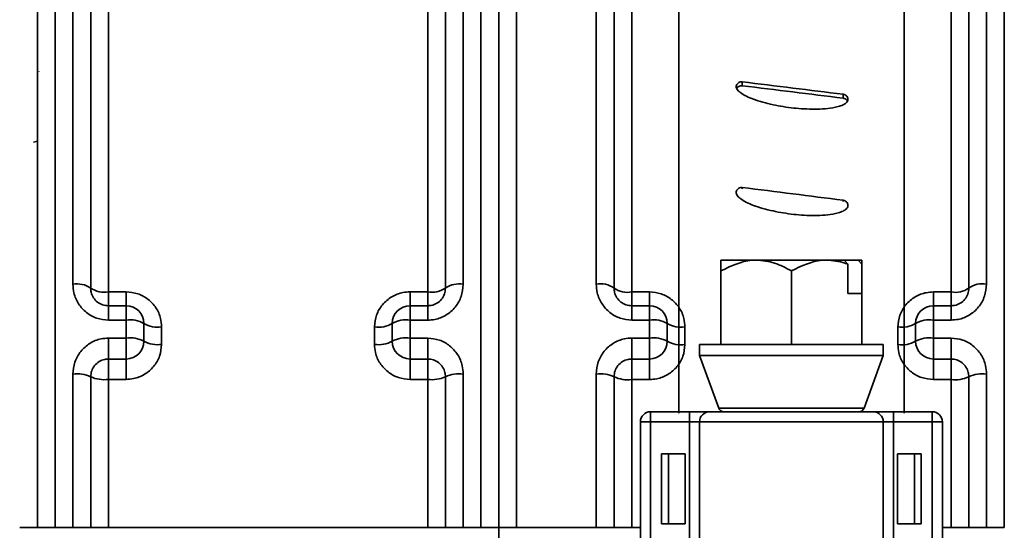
# Model space of a CAD drawing. Header units: millimetres. Extents: x 0 to 1118, y 0 to 864.
# Tile 69 of 96: x 968 to 996, y 255 to 269. Entities that reach past the tile are written whole.
import ezdxf

# ---------------------------------------------------------------- set-up
doc = ezdxf.new("R2010")
doc.units = ezdxf.units.MM
doc.layers.add('ALPHAREV', color=7, linetype='Continuous', lineweight=25)
doc.styles.add('SLDTEXTSTYLE0', font='TXT', dxfattribs={"width": 0.605})
doc.dimstyles.new('SLDDIMSTYLE0', dxfattribs={"dimtxt": 3.175, "dimasz": 4.572, "dimexe": 0, "dimexo": 0.0625, "dimgap": 0.79375, "dimtad": 0, "dimtih": 1, "dimtoh": 1, "dimdec": 0, "dimlfac": 2, "dimrnd": 1e-09, "dimzin": 12, "dimdsep": 46, "dimtxsty": 'SLDTEXTSTYLE0', "dimsah": 1, "dimcen": 0.09, "dimadec": 0, "dimazin": 3, "dimtfac": 1, "dimtofl": 0, "dimtmove": 0, "dimatfit": 3, "dimfxl": 1, "dimfrac": 2, "dimtolj": 1, "dimtzin": 12, "dimarcsym": 0})

# ---------------------------------------------------------------- blocks, each defined once
blk = doc.blocks.new('_D_12')
at = {"layer": 'ALPHAREV'}
for p, q in [((959.241, 317.262), (958.149, 317.262)), ((958.149, 317.262), (958.149, 312.389)), ((970.155, 317.262), (971.246, 317.262)), ((971.246, 317.262), (971.246, 312.389)), ((847.772, 248.873), (847.772, 316.426)), ((1074.348, 306.544), (1074.348, 316.426)), ((847.772, 314.826), (949.056, 314.826)), ((1074.348, 314.826), (973.064, 314.826)), ((958.149, 312.389), (959.241, 312.389)), ((971.246, 312.389), (970.155, 312.389))]:
    blk.add_line(p, q, dxfattribs=at)
for points in [[(847.772, 314.826), (852.344, 314.064), (852.344, 315.588)], [(1074.348, 314.826), (1069.776, 315.588), (1069.776, 314.064)]]:
    blk.add_solid(points, dxfattribs=at)
at = {"layer": 'ALPHAREV', "char_height": 3.175, "attachment_point": 1, "style": 'SLDTEXTSTYLE0'}
for s, insert in [('453', (949.782, 316.482)), ('17.84', (959.241, 316.482))]:
    blk.add_mtext(s, dxfattribs=dict(at, insert=insert))

msp = doc.modelspace()

# ---------------------------------------------------------------- linework, layer by layer
at = {"color": 7, "linetype": 'Continuous', "lineweight": 35}
for p, q in [((969.348, 292.417), (969.348, 254.695)), ((981.348, 254.695), (981.348, 292.417)), ((968.848, 254.695), (968.848, 291.916)), ((981.848, 291.916), (981.848, 254.695)), ((969.848, 261.552), (969.848, 291.545)), ((980.848, 291.545), (980.848, 261.552)), ((982.348, 291.166), (982.348, 254.695)), ((996.098, 254.695), (996.098, 291.166)), ((970.348, 291.057), (970.348, 261.445)), ((980.348, 261.445), (980.348, 291.057)), ((970.848, 290.057), (970.848, 261.337)), ((979.848, 261.337), (979.848, 290.057)), ((984.598, 261.555), (984.598, 290.264)), ((995.598, 290.264), (995.598, 261.555)), ((985.098, 289.777), (985.098, 261.445)), ((995.098, 261.445), (995.098, 289.777)), ((985.598, 288.776), (985.598, 261.334)), ((994.598, 261.334), (994.598, 288.776)), ((986.923, 257.919), (986.923, 286.839)), ((993.273, 257.919), (993.273, 286.839)), ((968.883, 267.561), (968.884, 267.554)), ((988.714, 267.258), (988.714, 267.149)), ((991.558, 266.907), (991.558, 266.799)), ((968.848, 265.589), (968.736, 265.555)), ((988.714, 264.281), (988.714, 264.243)), ((991.558, 263.92), (991.558, 263.886)), ((988.113, 262.234), (989.105, 262.234)), ((989.105, 262.234), (991.09, 262.234)), ((991.09, 262.234), (991.583, 262.234)), ((991.583, 262.234), (991.685, 262.119)), ((991.98, 262.234), (991.583, 262.234)), ((991.685, 261.292), (991.685, 262.119)), ((992.082, 262.119), (991.98, 262.234)), ((991.98, 262.234), (992.082, 262.234)), ((992.082, 262.119), (992.082, 262.234)), ((992.082, 262.119), (992.082, 261.292)), ((988.113, 261.928), (988.113, 259.853)), ((990.098, 261.928), (990.098, 259.853)), ((970.848, 261.337), (971.348, 261.337)), ((970.848, 260.945), (970.848, 261.337)), ((971.348, 260.945), (971.348, 261.337)), ((979.348, 261.337), (979.848, 261.337)), ((979.348, 260.945), (979.348, 261.337)), ((979.848, 260.945), (979.848, 261.337)), ((985.598, 261.334), (986.098, 261.334)), ((985.598, 261.334), (985.598, 260.945)), ((986.098, 261.334), (986.098, 260.945)), ((992.082, 261.292), (991.685, 261.292)), ((992.082, 261.292), (992.082, 259.853)), ((994.098, 261.334), (994.598, 261.334)), ((994.098, 261.334), (994.098, 260.945)), ((994.598, 260.945), (994.598, 261.334)), ((970.848, 260.539), (970.848, 260.945)), ((970.848, 260.945), (971.348, 260.945)), ((971.348, 260.539), (971.348, 260.945)), ((979.348, 260.539), (979.348, 260.945)), ((979.348, 260.945), (979.848, 260.945)), ((979.848, 260.539), (979.848, 260.945)), ((985.598, 260.945), (985.598, 260.542)), ((985.598, 260.945), (986.098, 260.945)), ((986.098, 260.945), (986.098, 260.542)), ((994.098, 260.542), (994.098, 260.945)), ((994.098, 260.945), (994.598, 260.945)), ((994.598, 260.945), (994.598, 260.542)), ((971.348, 260.539), (970.848, 260.539)), ((971.348, 260.032), (971.348, 260.539)), ((971.848, 260.445), (971.848, 259.945)), ((972.348, 260.35), (972.348, 259.857)), ((978.348, 259.857), (978.348, 260.35)), ((978.848, 259.945), (978.848, 260.445)), ((979.348, 260.539), (979.348, 260.032)), ((979.848, 260.539), (979.348, 260.539)), ((986.098, 260.542), (985.598, 260.542)), ((986.098, 260.035), (986.098, 260.542)), ((986.598, 260.445), (986.598, 259.945)), ((987.098, 260.347), (987.098, 259.854)), ((993.098, 259.854), (993.098, 260.347)), ((993.598, 259.945), (993.598, 260.445)), ((994.098, 260.542), (994.098, 260.035)), ((994.598, 260.542), (994.098, 260.542)), ((970.848, 260.032), (971.348, 260.032)), ((970.848, 260.032), (970.848, 259.445)), ((971.348, 260.032), (971.348, 259.445)), ((979.348, 260.032), (979.848, 260.032)), ((979.348, 260.032), (979.348, 259.445)), ((979.848, 260.032), (979.848, 259.445)), ((985.598, 260.035), (986.098, 260.035)), ((985.598, 259.445), (985.598, 260.035)), ((986.098, 259.445), (986.098, 260.035)), ((994.098, 260.035), (994.598, 260.035)), ((994.098, 259.445), (994.098, 260.035)), ((994.598, 259.445), (994.598, 260.035)), ((987.509, 259.853), (987.509, 259.546)), ((987.509, 259.853), (992.687, 259.853)), ((992.687, 259.546), (992.687, 259.853)), ((987.509, 259.546), (988.05, 258.059)), ((987.509, 259.546), (992.687, 259.546)), ((992.145, 258.059), (992.687, 259.546)), ((971.348, 259.445), (970.848, 259.445)), ((970.848, 259.445), (970.848, 258.87)), ((971.348, 259.445), (971.348, 258.87)), ((979.848, 259.445), (979.348, 259.445)), ((979.348, 259.445), (979.348, 258.87)), ((979.848, 259.445), (979.848, 258.87)), ((986.098, 259.445), (985.598, 259.445)), ((985.598, 258.868), (985.598, 259.445)), ((986.098, 258.868), (986.098, 259.445)), ((994.598, 259.445), (994.098, 259.445)), ((994.098, 258.868), (994.098, 259.445)), ((994.598, 258.868), (994.598, 259.445)), ((969.848, 254.695), (969.848, 259.019)), ((970.348, 258.945), (970.348, 254.695)), ((980.348, 254.695), (980.348, 258.945)), ((980.848, 259.019), (980.848, 254.695)), ((984.598, 254.695), (984.598, 259.022)), ((985.098, 258.945), (985.098, 254.695)), ((995.098, 254.695), (995.098, 258.945)), ((995.598, 259.022), (995.598, 254.695)), ((970.848, 258.87), (970.848, 254.695)), ((971.348, 258.87), (970.848, 258.87)), ((979.848, 258.87), (979.348, 258.87)), ((979.848, 254.695), (979.848, 258.87)), ((985.598, 258.868), (985.598, 254.695)), ((986.098, 258.868), (985.598, 258.868)), ((994.598, 258.868), (994.098, 258.868)), ((994.598, 254.695), (994.598, 258.868)), ((986.129, 257.958), (986.129, 257.672)), ((986.129, 257.958), (987.223, 257.958)), ((987.223, 257.958), (987.223, 257.672)), ((987.794, 257.958), (987.223, 257.958)), ((987.794, 257.958), (992.401, 257.958)), ((988.05, 258.059), (992.145, 258.059)), ((992.972, 257.958), (992.401, 257.958)), ((992.972, 257.672), (992.972, 257.958)), ((992.972, 257.958), (994.066, 257.958)), ((994.066, 257.672), (994.066, 257.958)), ((985.843, 248.719), (985.843, 257.672)), ((986.129, 257.672), (985.843, 257.672)), ((987.223, 257.672), (986.129, 257.672)), ((986.129, 257.672), (986.129, 248.719)), ((987.509, 257.672), (987.223, 257.672)), ((987.223, 248.719), (987.223, 257.672)), ((992.687, 257.672), (987.509, 257.672)), ((987.509, 248.719), (987.509, 257.672)), ((992.687, 248.719), (992.687, 257.672)), ((992.972, 257.672), (992.687, 257.672)), ((992.972, 257.672), (992.972, 248.719)), ((994.066, 257.672), (992.972, 257.672)), ((994.352, 257.672), (994.066, 257.672)), ((994.066, 248.719), (994.066, 257.672)), ((994.352, 257.672), (994.352, 248.719)), ((986.439, 254.799), (986.439, 256.767)), ((986.439, 256.767), (986.629, 256.767)), ((986.629, 256.767), (986.629, 254.799)), ((987.105, 256.767), (986.629, 256.767)), ((987.105, 254.799), (987.105, 256.767)), ((993.09, 254.799), (993.09, 256.767)), ((993.566, 256.767), (993.09, 256.767)), ((993.566, 254.799), (993.566, 256.767)), ((993.566, 256.767), (993.757, 256.767)), ((993.757, 256.767), (993.757, 254.799)), ((986.629, 254.799), (986.439, 254.799)), ((987.105, 254.799), (986.629, 254.799)), ((993.566, 254.799), (993.09, 254.799)), ((993.757, 254.799), (993.566, 254.799)), ((969.848, 254.695), (969.348, 254.695)), ((979.848, 254.695), (970.848, 254.695)), ((981.348, 254.695), (980.848, 254.695)), ((981.848, 254.695), (981.848, 251.695)), ((982.348, 254.695), (984.598, 254.695)), ((985.843, 254.695), (985.598, 254.695)), ((994.598, 254.695), (994.352, 254.695)), ((996.098, 254.695), (995.598, 254.695))]:
    msp.add_line(p, q, dxfattribs=at)
for centre, radius, start, end in [((969.967, 260.885), 0.678, 55.8178, 100.1442), ((970.728, 261.998), 0.671, 235.4272, 280.2298), ((979.967, 261.998), 0.671, 259.7702, 304.5728), ((980.728, 260.885), 0.678, 79.8558, 124.1822), ((984.717, 260.905), 0.661, 54.8254, 100.3597), ((985.479, 261.978), 0.655, 234.4132, 280.4472), ((994.716, 261.978), 0.655, 259.5528, 305.5868), ((995.479, 260.905), 0.661, 79.6403, 125.1746), ((971.348, 260.445), 0.5, 0, 90), ((979.348, 260.445), 0.5, 90, 180), ((986.098, 260.445), 0.5, 0, 90), ((994.098, 260.445), 0.5, 90, 180), ((971.468, 259.801), 0.748, 59.5258, 99.2795), ((972.227, 261.081), 0.74, 239.1678, 279.3668), ((978.468, 261.081), 0.74, 260.6332, 300.8322), ((979.227, 259.801), 0.748, 80.7205, 120.4742), ((986.218, 259.823), 0.729, 58.6156, 99.5), ((986.977, 261.059), 0.721, 238.237, 279.5902), ((993.218, 261.059), 0.721, 260.4098, 301.763), ((993.977, 259.823), 0.729, 80.5, 121.3844), ((971.469, 259.249), 0.792, 61.4368, 98.8004), ((979.226, 259.249), 0.792, 81.1996, 118.5632), ((986.219, 259.273), 0.771, 60.5723, 99.0198), ((993.977, 259.273), 0.771, 80.9802, 119.4277), ((971.348, 259.945), 0.5, 270, 0), ((972.227, 260.632), 0.784, 241.0969, 278.8872), ((978.469, 260.632), 0.784, 261.1128, 298.9031), ((979.348, 259.945), 0.5, 180, 270), ((986.098, 259.945), 0.5, 270, 0), ((986.977, 260.608), 0.763, 240.2123, 279.1099), ((993.219, 260.608), 0.763, 260.8901, 299.7877), ((994.098, 259.945), 0.5, 180, 270), ((969.97, 258.121), 0.906, 65.3674, 97.7519), ((970.726, 259.758), 0.896, 245.0671, 277.8348), ((979.97, 259.758), 0.896, 262.1652, 294.9329), ((980.725, 258.121), 0.906, 82.2481, 114.6326), ((984.72, 258.149), 0.881, 64.6032, 97.9619), ((985.476, 259.73), 0.871, 244.2845, 278.0487), ((994.72, 259.73), 0.871, 261.9513, 295.7155), ((995.476, 258.149), 0.881, 82.0381, 115.3968), ((986.129, 257.672), 0.286, 90, 180), ((987.794, 257.672), 0.286, 90, 180), ((988.194, 258.111), 0.154, 200, 270), ((992.001, 258.111), 0.154, 270, 340), ((992.401, 257.672), 0.286, 0, 90), ((994.066, 257.672), 0.286, 0, 90)]:
    msp.add_arc(centre, radius, start, end, dxfattribs=at)
for centre, major_axis, ratio, start_param, end_param in [((984.701, 254.529), (270.785, -33.185), 0.048101, 1.551368, 1.561871), ((984.701, 254.529), (268.566, -32.914), 0.048101, 1.551159, 1.561749), ((984.033, 254.529), (270.786, -34.165), 0.037598, 1.547749, 1.558253)]:
    msp.add_ellipse(centre, major_axis=major_axis, ratio=ratio, start_param=start_param, end_param=end_param, dxfattribs=at)
for points, knots in [([(988.543, 267.14), (988.548, 267.155), (988.557, 267.187), (988.591, 267.225), (988.635, 267.251), (988.679, 267.26), (988.705, 267.258), (988.714, 267.258)], [0, 0, 0, 0, 0.2201051, 0.4402113, 0.6602937, 0.8803504, 1, 1, 1, 1]), ([(991.691, 266.751), (991.687, 266.737), (991.678, 266.705), (991.632, 266.653), (991.543, 266.6), (991.367, 266.541), (991.121, 266.503), (990.825, 266.487), (990.53, 266.491), (990.235, 266.511), (989.942, 266.546), (989.651, 266.595), (989.363, 266.66), (989.105, 266.736), (988.88, 266.823), (988.717, 266.907), (988.61, 266.989), (988.561, 267.052), (988.541, 267.1), (988.543, 267.128), (988.543, 267.14)], [0, 0, 0, 0, 0.0134, 0.030501, 0.060521, 0.105123, 0.191225, 0.277038, 0.362799, 0.448544, 0.534284, 0.620026, 0.705776, 0.791553, 0.855715, 0.916724, 0.953662, 0.974073, 0.989295, 1, 1, 1, 1]), ([(988.557, 267.068), (988.558, 267.071), (988.564, 267.089), (988.591, 267.116), (988.635, 267.142), (988.679, 267.152), (988.705, 267.15), (988.714, 267.149)], [0, 0, 0, 0, 0.050358, 0.318372, 0.586356, 0.854309, 1, 1, 1, 1]), ([(991.558, 266.907), (991.568, 266.905), (991.596, 266.9), (991.636, 266.879), (991.67, 266.842), (991.691, 266.798), (991.691, 266.766), (991.691, 266.751)], [0, 0, 0, 0, 0.1349837, 0.3549255, 0.5748957, 0.7949343, 1, 1, 1, 1]), ([(991.558, 266.799), (991.568, 266.797), (991.596, 266.792), (991.635, 266.77), (991.666, 266.741), (991.675, 266.719), (991.677, 266.712)], [0, 0, 0, 0, 0.199249, 0.523906, 0.848606, 1, 1, 1, 1]), ([(988.543, 264.159), (988.548, 264.176), (988.557, 264.208), (988.591, 264.247), (988.635, 264.274), (988.679, 264.284), (988.705, 264.282), (988.714, 264.281)], [0, 0, 0, 0, 0.220115, 0.440231, 0.660317, 0.880368, 1, 1, 1, 1]), ([(991.691, 263.76), (991.687, 263.745), (991.678, 263.712), (991.632, 263.659), (991.543, 263.604), (991.367, 263.544), (991.121, 263.504), (990.825, 263.488), (990.53, 263.492), (990.235, 263.513), (989.942, 263.549), (989.651, 263.6), (989.363, 263.666), (989.105, 263.744), (988.88, 263.833), (988.717, 263.92), (988.61, 264.004), (988.561, 264.069), (988.541, 264.119), (988.543, 264.148), (988.543, 264.159)], [0, 0, 0, 0, 0.013401, 0.030504, 0.0605264, 0.1051293, 0.1912275, 0.2770367, 0.3627939, 0.4485352, 0.5342716, 0.6200094, 0.705756, 0.7915295, 0.8556985, 0.9167148, 0.9536576, 0.9740709, 0.9892938, 1, 1, 1, 1]), ([(991.558, 263.92), (991.568, 263.918), (991.596, 263.913), (991.636, 263.891), (991.67, 263.854), (991.691, 263.808), (991.691, 263.775), (991.691, 263.76)], [0, 0, 0, 0, 0.134967, 0.354889, 0.574845, 0.794883, 1, 1, 1, 1]), ([(988.113, 261.928), (988.397, 262.067), (988.72, 262.225), (989.064, 262.233), (989.105, 262.234)], [0, 0, 0, 0, 0.879034, 1, 1, 1, 1]), ([(988.113, 262.234), (988.113, 262.207), (988.113, 262.164), (988.113, 261.992), (988.113, 261.928)], [0, 0, 0, 0, 0.627988, 1, 1, 1, 1]), ([(989.105, 262.234), (989.28, 262.217), (989.626, 262.182), (989.941, 262.012), (990.098, 261.928)], [0, 0, 0, 0, 0.503992, 1, 1, 1, 1]), ([(990.098, 261.928), (990.381, 262.067), (990.704, 262.225), (991.048, 262.233), (991.09, 262.234)], [0, 0, 0, 0, 0.879034, 1, 1, 1, 1]), ([(991.09, 262.234), (991.264, 262.218), (991.467, 262.199), (991.659, 262.129), (991.685, 262.119)], [0, 0, 0, 0, 0.862265, 1, 1, 1, 1]), ([(969.848, 261.552), (969.853, 261.471), (969.867, 261.277), (969.993, 260.992), (970.218, 260.742), (970.515, 260.572), (970.737, 260.55), (970.848, 260.539)], [0, 0, 0, 0, 0.156343, 0.371871, 0.582988, 0.791747, 1, 1, 1, 1]), ([(970.348, 261.445), (970.351, 261.405), (970.357, 261.311), (970.419, 261.17), (970.532, 261.046), (970.68, 260.962), (970.792, 260.951), (970.848, 260.945)], [0, 0, 0, 0, 0.160336, 0.379231, 0.590421, 0.796325, 1, 1, 1, 1]), ([(979.848, 260.539), (979.915, 260.543), (980.095, 260.554), (980.375, 260.669), (980.636, 260.898), (980.814, 261.206), (980.836, 261.436), (980.848, 261.552)], [0, 0, 0, 0, 0.126932, 0.339358, 0.556905, 0.778213, 1, 1, 1, 1]), ([(979.848, 260.945), (979.881, 260.947), (979.972, 260.953), (980.113, 261.01), (980.243, 261.124), (980.331, 261.276), (980.342, 261.388), (980.348, 261.445)], [0, 0, 0, 0, 0.124048, 0.3327, 0.549143, 0.772859, 1, 1, 1, 1]), ([(984.598, 261.555), (984.603, 261.474), (984.617, 261.28), (984.743, 260.995), (984.969, 260.745), (985.265, 260.575), (985.487, 260.553), (985.598, 260.542)], [0, 0, 0, 0, 0.157362, 0.372901, 0.583762, 0.792141, 1, 1, 1, 1]), ([(985.098, 261.445), (985.101, 261.405), (985.107, 261.31), (985.17, 261.17), (985.282, 261.046), (985.431, 260.962), (985.542, 260.951), (985.598, 260.945)], [0, 0, 0, 0, 0.161656, 0.380791, 0.591727, 0.797049, 1, 1, 1, 1]), ([(994.598, 260.542), (994.665, 260.546), (994.844, 260.557), (995.124, 260.671), (995.386, 260.901), (995.564, 261.209), (995.586, 261.44), (995.598, 261.555)], [0, 0, 0, 0, 0.125971, 0.338262, 0.556006, 0.777757, 1, 1, 1, 1]), ([(994.598, 260.945), (994.631, 260.947), (994.721, 260.953), (994.862, 261.01), (994.993, 261.123), (995.081, 261.275), (995.092, 261.388), (995.098, 261.445)], [0, 0, 0, 0, 0.122896, 0.331133, 0.547687, 0.772021, 1, 1, 1, 1]), ([(972.348, 260.35), (972.342, 260.43), (972.328, 260.62), (972.201, 260.899), (971.974, 261.142), (971.679, 261.306), (971.458, 261.327), (971.348, 261.337)], [0, 0, 0, 0, 0.154503, 0.369268, 0.580267, 0.78981, 1, 1, 1, 1]), ([(979.348, 261.337), (979.281, 261.333), (979.101, 261.323), (978.822, 261.212), (978.56, 260.989), (978.382, 260.689), (978.359, 260.463), (978.348, 260.35)], [0, 0, 0, 0, 0.127442, 0.342918, 0.561823, 0.781233, 1, 1, 1, 1]), ([(987.098, 260.347), (987.092, 260.427), (987.078, 260.618), (986.95, 260.897), (986.723, 261.139), (986.428, 261.302), (986.208, 261.323), (986.098, 261.334)], [0, 0, 0, 0, 0.1554694, 0.370266, 0.5810092, 0.7901692, 1, 1, 1, 1]), ([(994.098, 261.334), (994.031, 261.33), (993.852, 261.319), (993.573, 261.209), (993.311, 260.986), (993.132, 260.686), (993.109, 260.46), (993.098, 260.347)], [0, 0, 0, 0, 0.126436, 0.341921, 0.561117, 0.780892, 1, 1, 1, 1]), ([(970.848, 260.032), (970.778, 260.028), (970.596, 260.017), (970.315, 259.899), (970.057, 259.67), (969.881, 259.364), (969.859, 259.134), (969.848, 259.019)], [0, 0, 0, 0, 0.1312018, 0.3448308, 0.5619112, 0.7806781, 1, 1, 1, 1]), ([(980.848, 259.019), (980.842, 259.098), (980.829, 259.291), (980.705, 259.576), (980.479, 259.828), (980.182, 259.999), (979.959, 260.021), (979.848, 260.032)], [0, 0, 0, 0, 0.1510998, 0.3675123, 0.5801267, 0.7903165, 1, 1, 1, 1]), ([(985.598, 260.035), (985.529, 260.031), (985.347, 260.02), (985.066, 259.902), (984.807, 259.673), (984.631, 259.367), (984.609, 259.137), (984.598, 259.022)], [0, 0, 0, 0, 0.130546, 0.344131, 0.56138, 0.780404, 1, 1, 1, 1]), ([(995.598, 259.022), (995.592, 259.101), (995.579, 259.294), (995.454, 259.579), (995.228, 259.831), (994.931, 260.002), (994.709, 260.024), (994.598, 260.035)], [0, 0, 0, 0, 0.15175, 0.36824, 0.580703, 0.790612, 1, 1, 1, 1]), ([(971.348, 258.87), (971.417, 258.874), (971.599, 258.886), (971.879, 258.999), (972.137, 259.222), (972.314, 259.521), (972.336, 259.745), (972.348, 259.857)], [0, 0, 0, 0, 0.133291, 0.348142, 0.564988, 0.78283, 1, 1, 1, 1]), ([(978.348, 259.857), (978.353, 259.78), (978.366, 259.593), (978.49, 259.315), (978.717, 259.069), (979.014, 258.902), (979.236, 258.881), (979.348, 258.87)], [0, 0, 0, 0, 0.149689, 0.363275, 0.575358, 0.787377, 1, 1, 1, 1]), ([(986.098, 258.868), (986.167, 258.872), (986.348, 258.883), (986.628, 258.996), (986.887, 259.219), (987.064, 259.517), (987.086, 259.742), (987.098, 259.854)], [0, 0, 0, 0, 0.132701, 0.347523, 0.564513, 0.782605, 1, 1, 1, 1]), ([(993.098, 259.854), (993.103, 259.777), (993.116, 259.59), (993.241, 259.312), (993.467, 259.066), (993.764, 258.9), (993.986, 258.878), (994.098, 258.868)], [0, 0, 0, 0, 0.15031, 0.363851, 0.575759, 0.787567, 1, 1, 1, 1]), ([(970.848, 259.445), (970.813, 259.443), (970.722, 259.437), (970.581, 259.379), (970.452, 259.266), (970.365, 259.115), (970.353, 259.002), (970.348, 258.945)], [0, 0, 0, 0, 0.129638, 0.341563, 0.558675, 0.778901, 1, 1, 1, 1]), ([(980.348, 258.945), (980.345, 258.984), (980.338, 259.079), (980.277, 259.22), (980.164, 259.344), (980.015, 259.429), (979.903, 259.44), (979.848, 259.445)], [0, 0, 0, 0, 0.1522894, 0.3703847, 0.5835951, 0.7926954, 1, 1, 1, 1]), ([(985.598, 259.445), (985.563, 259.443), (985.472, 259.437), (985.331, 259.379), (985.202, 259.266), (985.115, 259.115), (985.103, 259.002), (985.098, 258.945)], [0, 0, 0, 0, 0.128859, 0.340593, 0.557868, 0.778469, 1, 1, 1, 1]), ([(995.098, 258.945), (995.095, 258.984), (995.088, 259.079), (995.026, 259.22), (994.914, 259.344), (994.765, 259.429), (994.653, 259.44), (994.598, 259.445)], [0, 0, 0, 0, 0.153051, 0.371362, 0.584462, 0.793187, 1, 1, 1, 1]), ([(968.848, 254.695), (968.848, 254.695), (968.846, 254.695), (968.818, 254.695), (968.727, 254.695), (968.609, 254.695), (968.48, 254.695), (968.396, 254.695), (968.348, 254.695)], [0, 0, 0, 0, 0.036369, 0.251212, 0.466043, 0.680764, 0.815169, 1, 1, 1, 1]), ([(968.848, 254.695), (968.848, 254.695), (968.849, 254.695), (968.875, 254.695), (968.965, 254.695), (969.097, 254.695), (969.233, 254.695), (969.318, 254.695), (969.348, 254.695)], [0, 0, 0, 0, 0.028744, 0.243641, 0.458523, 0.673296, 0.887916, 1, 1, 1, 1]), ([(969.848, 254.695), (969.901, 254.695), (970.011, 254.695), (970.159, 254.695), (970.274, 254.695), (970.338, 254.695), (970.345, 254.695), (970.348, 254.695)], [0, 0, 0, 0, 0.203968, 0.418421, 0.632963, 0.847654, 1, 1, 1, 1]), ([(970.848, 254.695), (970.846, 254.695), (970.808, 254.695), (970.715, 254.695), (970.577, 254.695), (970.45, 254.695), (970.364, 254.695), (970.353, 254.695), (970.348, 254.695)], [0, 0, 0, 0, 0.008293, 0.142364, 0.35691, 0.571451, 0.786101, 1, 1, 1, 1]), ([(980.348, 254.695), (980.347, 254.695), (980.344, 254.695), (980.304, 254.695), (980.203, 254.695), (980.079, 254.695), (979.957, 254.695), (979.885, 254.695), (979.848, 254.695)], [0, 0, 0, 0, 0.07931, 0.294094, 0.508844, 0.723468, 0.857777, 1, 1, 1, 1]), ([(980.348, 254.695), (980.348, 254.695), (980.348, 254.695), (980.372, 254.695), (980.459, 254.695), (980.59, 254.695), (980.727, 254.695), (980.816, 254.695), (980.848, 254.695)], [0, 0, 0, 0, 0.017652, 0.232557, 0.447452, 0.662242, 0.876879, 1, 1, 1, 1]), ([(981.348, 254.695), (981.349, 254.695), (981.406, 254.695), (981.519, 254.695), (981.668, 254.695), (981.781, 254.695), (981.839, 254.695), (981.845, 254.695), (981.848, 254.695)], [0, 0, 0, 0, 0.0038391, 0.2183076, 0.432775, 0.6473366, 0.862048, 1, 1, 1, 1]), ([(982.348, 254.695), (982.318, 254.695), (982.232, 254.695), (982.116, 254.695), (981.996, 254.695), (981.902, 254.695), (981.853, 254.695), (981.849, 254.695), (981.848, 254.695)], [0, 0, 0, 0, 0.114677, 0.328957, 0.462846, 0.677467, 0.892083, 1, 1, 1, 1]), ([(984.598, 254.695), (984.598, 254.695), (984.655, 254.695), (984.768, 254.695), (984.917, 254.695), (985.03, 254.695), (985.089, 254.695), (985.095, 254.695), (985.098, 254.695)], [0, 0, 0, 0, 0.001803, 0.21626, 0.430715, 0.645269, 0.859983, 1, 1, 1, 1]), ([(985.598, 254.695), (985.596, 254.695), (985.559, 254.695), (985.467, 254.695), (985.328, 254.695), (985.2, 254.695), (985.117, 254.695), (985.098, 254.695), (985.098, 254.695), (985.098, 254.695)], [0, 0, 0, 0, 0.006324, 0.140378, 0.354915, 0.569448, 0.784098, 0.998919, 1, 1, 1, 1]), ([(995.098, 254.695), (995.097, 254.695), (995.094, 254.695), (995.053, 254.695), (994.952, 254.695), (994.828, 254.695), (994.706, 254.695), (994.634, 254.695), (994.598, 254.695)], [0, 0, 0, 0, 0.081258, 0.296057, 0.510819, 0.725445, 0.859753, 1, 1, 1, 1]), ([(995.098, 254.695), (995.098, 254.695), (995.098, 254.695), (995.118, 254.695), (995.203, 254.695), (995.331, 254.695), (995.471, 254.695), (995.562, 254.695), (995.598, 254.695)], [0, 0, 0, 0, 0.005183, 0.220114, 0.435041, 0.649861, 0.864519, 1, 1, 1, 1])]:
    msp.add_open_spline(points, degree=3, knots=knots, dxfattribs=at)

# ---------------------------------------------------------------- dimensions: what is measured, and where the dimension line sits
at = {"layer": 'ALPHAREV'}
dim = msp.add_linear_dim(base=(847.772, 314.826), p1=(1074.348, 304.944), p2=(847.772, 247.273), dimstyle='SLDDIMSTYLE0', dxfattribs=at)
dim.commit()
dim.dimension.update_dxf_attribs({"geometry": '_D_12', "text_midpoint": (961.06, 314.826), "dimtype": 160})

doc.saveas('drawing.dxf')
